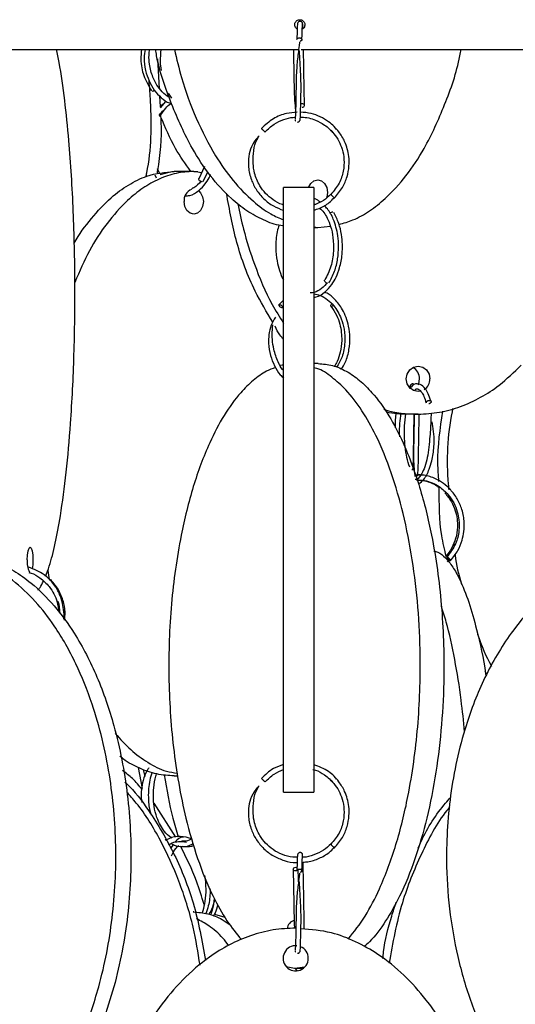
# Model space of a CAD drawing. Header units: millimetres. Extents: x 331 to 1634, y 417 to 1709.
# Tile 114 of 142: x 1387 to 1436, y 861 to 959. Entities that reach past the tile are written whole.
import ezdxf

# ---------------------------------------------------------------- set-up
doc = ezdxf.new("R2010")
doc.units = ezdxf.units.MM

msp = doc.modelspace()

# ---------------------------------------------------------------- linework, layer by layer
at = {"color": 7, "linetype": 'Continuous', "lineweight": 25}
for p, q in [((1345.297, 956.164), (1414.819, 956.164)), ((1415.092, 956.164), (1453.117, 956.164)), ((1400.844, 955.221), (1401, 952.276)), ((1401.038, 951.557), (1401.096, 950.456)), ((1401.631, 950.986), (1401.102, 950.347)), ((1401.903, 951.829), (1402.226, 951.326)), ((1401.134, 949.615), (1401.14, 949.628)), ((1418.028, 948.132), (1418.186, 947.928)), ((1418.579, 948.219), (1418.381, 948.485)), ((1401.062, 943.801), (1400.843, 944.296)), ((1401.089, 943.741), (1402.25, 944.052)), ((1402.25, 944.052), (1402.502, 944.052)), ((1404.43, 944.052), (1402.502, 944.052)), ((1404.43, 944.052), (1404.848, 944.052)), ((1405.204, 943.917), (1404.43, 944.052)), ((1405.487, 944.542), (1404.938, 943.331)), ((1405.355, 943.056), (1405.831, 944.021)), ((1400.569, 943.715), (1400.704, 943.423)), ((1416.346, 942.45), (1413.346, 942.45)), ((1416.346, 938.539), (1416.726, 938.474)), ((1416.346, 938.474), (1416.726, 938.474)), ((1416.726, 938.474), (1417.998, 938.611)), ((1413.346, 931.256), (1412.882, 930.811)), ((1416.776, 924.974), (1416.346, 924.974)), ((1426.692, 919.959), (1425.666, 919.959)), ((1429.797, 911.773), (1429.826, 911.478)), ((1430.24, 907.201), (1430.27, 906.898)), ((1429.587, 905.315), (1429.761, 905.491)), ((1389.948, 904.456), (1390.084, 903.521)), ((1433.503, 894.126), (1433.343, 894.409)), ((1399.334, 882.81), (1398.946, 884.885)), ((1399.427, 884.695), (1399.579, 884.008)), ((1402.502, 884.052), (1402.25, 884.052)), ((1402.502, 884.052), (1402.833, 884.052)), ((1418.028, 883.632), (1418.186, 883.428)), ((1418.579, 883.719), (1418.381, 883.985)), ((1413.346, 882.45), (1416.346, 882.45)), ((1402.664, 877.967), (1400.497, 881.347)), ((1401.6, 877.784), (1401.733, 877.689)), ((1402.42, 877.276), (1402.135, 876.866)), ((1404.449, 870.552), (1404.385, 870.552)), ((1406.502, 870.33), (1407.53, 870.027)), ((1413.594, 865.153), (1414.431, 864.974)), ((1414.431, 864.974), (1415.459, 865.116)), ((1414.431, 864.974), (1415.327, 864.974)), ((1414.468, 864.974), (1414.65, 864.725))]:
    msp.add_line(p, q, dxfattribs=at)
at = {"color": 7, "linetype": 'Continuous', "lineweight": 25, "flags": 128}
for points in [[(1415.171, 950.414), (1415.266, 950.429), (1415.347, 950.468), (1415.402, 950.526), (1415.421, 950.594), (1415.402, 950.661), (1415.347, 950.718), (1415.266, 950.755), (1415.171, 950.768), (1415.075, 950.753), (1415.048, 950.743)], [(1405.26, 943.017), (1405.179, 943.031), (1405.093, 943.071), (1405.015, 943.129), (1404.957, 943.196), (1404.928, 943.264), (1404.932, 943.321), (1404.94, 943.335)], [(1415.822, 942.45), (1415.823, 942.452), (1416.035, 942.857), (1416.352, 943.128), (1416.726, 943.224), (1417.1, 943.128), (1417.417, 942.857), (1417.628, 942.452), (1417.703, 941.974), (1417.628, 941.495), (1417.606, 941.43)], [(1404.895, 942.145), (1405.107, 941.936), (1405.315, 941.531), (1405.388, 941.052), (1405.315, 940.574), (1405.107, 940.168), (1404.797, 939.897), (1404.43, 939.802), (1404.064, 939.897), (1403.753, 940.168), (1403.546, 940.574), (1403.473, 941.052), (1403.473, 941.052)], [(1418.381, 941.414), (1418.369, 941.429), (1418.331, 941.468), (1418.275, 941.526), (1418.207, 941.594), (1418.139, 941.661), (1418.081, 941.718), (1418.042, 941.755), (1418.028, 941.768), (1418.04, 941.753), (1418.077, 941.714), (1418.134, 941.656), (1418.201, 941.588), (1418.269, 941.52), (1418.327, 941.464), (1418.367, 941.426), (1418.381, 941.414)], [(1416.492, 940.76), (1416.352, 940.819), (1416.341, 940.824)], [(1417.741, 932.938), (1417.658, 932.953), (1417.571, 932.992), (1417.494, 933.05), (1417.437, 933.118), (1417.409, 933.185), (1417.416, 933.242), (1417.419, 933.248)], [(1413.265, 930.501), (1413.229, 930.496), (1413.18, 930.503), (1413.107, 930.531), (1413.048, 930.565), (1412.985, 930.612), (1412.93, 930.667), (1412.892, 930.721), (1412.874, 930.767), (1412.876, 930.8), (1412.902, 930.826), (1412.939, 930.831), (1412.939, 930.831)], [(1418.289, 930.743), (1418.24, 930.709), (1418.16, 930.67), (1418.091, 930.656), (1418.043, 930.668), (1418.023, 930.705), (1418.035, 930.762), (1418.076, 930.829), (1418.136, 930.893)], [(1426.954, 922.241), (1426.692, 922.209), (1426.242, 922.305), (1425.861, 922.576), (1425.606, 922.981), (1425.517, 923.459), (1425.606, 923.938), (1425.861, 924.343), (1426.242, 924.614), (1426.692, 924.709), (1427.141, 924.614), (1427.522, 924.343), (1427.777, 923.938), (1427.866, 923.459), (1427.866, 923.459)], [(1426.707, 922.881), (1426.751, 922.981), (1426.84, 923.459)], [(1387.921, 905.498), (1387.942, 905.976), (1388.002, 906.382), (1388.092, 906.653), (1388.199, 906.748), (1388.305, 906.653), (1388.395, 906.382), (1388.456, 905.976), (1388.477, 905.498), (1388.456, 905.019), (1388.395, 904.614), (1388.391, 904.597)], [(1429.894, 905.424), (1429.915, 905.439), (1429.908, 905.478), (1429.873, 905.536), (1429.816, 905.604), (1429.746, 905.671), (1429.673, 905.728), (1429.608, 905.765), (1429.562, 905.777), (1429.541, 905.763), (1429.548, 905.724), (1429.583, 905.666), (1429.64, 905.598), (1429.71, 905.53), (1429.783, 905.474), (1429.848, 905.436), (1429.894, 905.424)], [(1390.25, 903.533), (1390.214, 903.521), (1390.214, 903.52)], [(1418.381, 876.914), (1418.369, 876.929), (1418.331, 876.968), (1418.275, 877.026), (1418.207, 877.094), (1418.139, 877.161), (1418.081, 877.218), (1418.042, 877.255), (1418.028, 877.268), (1418.04, 877.253), (1418.077, 877.214), (1418.134, 877.156), (1418.201, 877.088), (1418.269, 877.02), (1418.327, 876.964), (1418.367, 876.926), (1418.381, 876.914)], [(1414.792, 874.782), (1414.777, 874.743), (1414.722, 874.685), (1414.641, 874.646), (1414.546, 874.632), (1414.45, 874.644), (1414.369, 874.681), (1414.315, 874.738), (1414.296, 874.805), (1414.315, 874.873), (1414.369, 874.931), (1414.45, 874.971), (1414.546, 874.985), (1414.546, 874.985)], [(1414.546, 874.985), (1414.641, 874.973), (1414.677, 874.96)]]:
    msp.add_lwpolyline(points, dxfattribs=at)
at = {"color": 7, "linetype": 'Continuous', "lineweight": 25}
for centre, radius, start, end in [((1400.285, 952.399), 0.384, 275.13766, 310.66976), ((1404.669, 941.159), 1.201, 112.88857, 185.1212), ((1418.249, 939.613), 0.397, 92.91815, 139.17843), ((1425.583, 923.477), 1.257, 359.21212, 61.72901), ((1426.602, 923.444), 1.264, 303.73018, 0.69289), ((1426.034, 914.609), 0.169, 284.85277, 357.78147), ((1390.12, 905.254), 2.213, 173.66797, 205.88913), ((1414.664, 868.777), 0.975, 103.82794, 173.61637), ((1414.546, 865.95), 1.25, 84.48944, 0), ((1414.546, 865.95), 1.25, 0, 67.69108)]:
    msp.add_arc(centre, radius, start, end, dxfattribs=at)
for points, knots in [([(1414.696, 958.188), (1414.677, 958.198), (1414.608, 958.233), (1414.522, 958.341), (1414.456, 958.497), (1414.447, 958.669), (1414.495, 958.833), (1414.595, 958.972), (1414.735, 959.07), (1414.862, 959.106), (1414.992, 959.112), (1415.122, 959.09), (1415.271, 959.007), (1415.385, 958.879), (1415.45, 958.721), (1415.459, 958.55), (1415.411, 958.387), (1415.32, 958.254), (1415.234, 958.201), (1415.196, 958.178)], [0, 0, 0, 0, 0.024347, 0.088939, 0.153532, 0.218124, 0.282716, 0.347309, 0.411901, 0.476494, 0.496736, 0.561328, 0.62592, 0.690513, 0.755105, 0.819698, 0.88429, 0.948882, 1, 1, 1, 1]), ([(1414.731, 958.717), (1414.726, 958.686), (1414.715, 958.624), (1414.699, 958.293), (1414.683, 957.815), (1414.672, 957.369), (1414.667, 957.146)], [0, 0, 0, 0, 0.250305, 0.500426, 0.750312, 1, 1, 1, 1]), ([(1415.233, 958.699), (1415.231, 958.725), (1415.227, 958.774), (1415.194, 958.839), (1415.152, 958.887), (1415.093, 958.928), (1415.02, 958.95), (1414.945, 958.949), (1414.868, 958.926), (1414.794, 958.871), (1414.739, 958.786), (1414.731, 958.721), (1414.727, 958.687)], [0, 0, 0, 0, 0.086177, 0.166848, 0.239858, 0.304593, 0.411684, 0.50296, 0.60774, 0.728867, 0.86189, 1, 1, 1, 1]), ([(1415.167, 957.134), (1415.172, 957.355), (1415.182, 957.797), (1415.198, 958.267), (1415.214, 958.59), (1415.224, 958.647), (1415.229, 958.676)], [0, 0, 0, 0, 0.2503204, 0.5004182, 0.750328, 1, 1, 1, 1]), ([(1415.267, 958.227), (1415.263, 958.328), (1415.251, 958.677), (1415.239, 958.694), (1415.231, 958.706)], [0, 0, 0, 0, 0.287634, 1, 1, 1, 1]), ([(1414.932, 956.908), (1414.916, 956.788), (1414.868, 956.442), (1414.767, 955.578), (1414.606, 954.178), (1414.589, 952.737), (1414.564, 951.45), (1414.543, 950.391), (1414.521, 949.658), (1414.502, 949.293), (1414.493, 949.271), (1414.488, 949.261)], [0, 0, 0, 0, 0.044143, 0.126844, 0.265207, 0.442089, 0.536212, 0.662893, 0.821686, 0.91346, 1, 1, 1, 1]), ([(1414.667, 957.145), (1414.67, 957.163), (1414.675, 957.198), (1414.713, 957.243), (1414.769, 957.28), (1414.84, 957.304), (1414.893, 957.306), (1414.917, 957.307)], [0, 0, 0, 0, 0.201634, 0.4032035, 0.5859873, 0.817203, 1, 1, 1, 1]), ([(1415.165, 957.131), (1415.163, 957.115), (1415.158, 957.08), (1415.121, 957.036), (1415.065, 956.998), (1415.015, 956.985), (1414.987, 956.978)], [0, 0, 0, 0, 0.2379921, 0.4875133, 0.7137799, 1, 1, 1, 1]), ([(1389.737, 903.872), (1389.861, 904.196), (1390.207, 905.102), (1390.709, 907.105), (1391.289, 910.196), (1391.814, 914.193), (1392.286, 919.557), (1392.599, 925.895), (1392.689, 933), (1392.554, 938.975), (1392.312, 943.655), (1392.04, 947.371), (1391.644, 951.165), (1391.225, 954.214), (1390.908, 955.736), (1390.818, 956.164)], [0, 0, 0, 0, 0.032991, 0.09239, 0.15347, 0.240058, 0.32904, 0.448532, 0.571444, 0.692723, 0.755216, 0.817694, 0.893053, 0.969958, 1, 1, 1, 1]), ([(1399.251, 956.164), (1399.218, 955.828), (1399.134, 954.949), (1399.42, 953.443), (1399.966, 952.528), (1400.255, 952.043)], [0, 0, 0, 0, 0.224782, 0.589196, 1, 1, 1, 1]), ([(1399.602, 956.164), (1399.558, 955.884), (1399.448, 955.187), (1399.623, 954.108), (1399.97, 953.021), (1400.498, 952.083), (1401.193, 951.343), (1401.793, 950.897), (1402.16, 950.799), (1402.23, 950.781)], [0, 0, 0, 0, 0.121058, 0.301384, 0.46152, 0.625782, 0.793156, 0.96093, 1, 1, 1, 1]), ([(1402.035, 951.405), (1402.012, 951.414), (1401.744, 951.521), (1401.306, 951.928), (1400.765, 952.588), (1400.303, 953.505), (1400.042, 954.53), (1399.967, 955.485), (1400.031, 955.972), (1400.056, 956.164)], [0, 0, 0, 0, 0.016593, 0.192486, 0.35796, 0.518918, 0.750639, 0.901848, 1, 1, 1, 1]), ([(1413.368, 938.638), (1413.273, 938.647), (1412.585, 938.714), (1411.336, 939.201), (1409.682, 940.097), (1407.874, 941.532), (1406.025, 943.584), (1403.972, 946.704), (1402.189, 950.702), (1400.995, 954.055), (1400.675, 955.947), (1400.639, 956.164)], [0, 0, 0, 0, 0.0145898, 0.1048593, 0.1962004, 0.2876091, 0.4270799, 0.5667739, 0.7700264, 0.9736052, 1, 1, 1, 1]), ([(1401.18, 956.164), (1401.135, 955.762), (1401.054, 955.048), (1401.158, 954.368), (1401.203, 954.071)], [0, 0, 0, 0, 0.56273, 1, 1, 1, 1]), ([(1402.523, 956.164), (1402.739, 955.224), (1403.282, 952.857), (1404.623, 949.281), (1406.355, 945.851), (1408.287, 943.095), (1410.151, 941.17), (1411.862, 939.871), (1412.92, 939.417), (1413.346, 939.235)], [0, 0, 0, 0, 0.129231, 0.325253, 0.521024, 0.66658, 0.811926, 0.92438, 1, 1, 1, 1]), ([(1414.319, 956.164), (1414.321, 956.07), (1414.331, 955.598), (1414.351, 954.375), (1414.373, 952.948), (1414.402, 951.618), (1414.455, 950.675), (1414.513, 950.273), (1414.533, 950.14)], [0, 0, 0, 0, 0.052408, 0.262846, 0.53979, 0.690612, 0.897526, 1, 1, 1, 1]), ([(1414.977, 949.161), (1414.988, 949.214), (1415.007, 949.311), (1415.032, 950.014), (1415.05, 950.763), (1415.066, 951.534), (1415.082, 952.506), (1415.052, 953.813), (1414.967, 955.143), (1414.92, 955.865), (1414.903, 956.132)], [0, 0, 0, 0, 0.172619, 0.31571, 0.42459, 0.50414, 0.604849, 0.738567, 0.903337, 1, 1, 1, 1]), ([(1415.421, 950.597), (1415.414, 950.904), (1415.4, 951.533), (1415.379, 952.731), (1415.356, 954.057), (1415.336, 955.266), (1415.324, 955.918), (1415.319, 956.164)], [0, 0, 0, 0, 0.200399, 0.410608, 0.630672, 0.860593, 1, 1, 1, 1]), ([(1418.844, 938.783), (1419.308, 938.916), (1420.354, 939.215), (1421.892, 940.104), (1423.692, 941.514), (1425.548, 943.573), (1427.591, 946.673), (1429.385, 950.682), (1430.581, 954.034), (1430.906, 955.947), (1430.943, 956.164)], [0, 0, 0, 0, 0.074655, 0.168111, 0.263574, 0.405854, 0.552159, 0.759567, 0.972709, 1, 1, 1, 1]), ([(1399.697, 943.534), (1399.724, 943.66), (1400.246, 946.089), (1400.298, 949.323), (1400.057, 952.358), (1400.003, 953.04)], [0, 0, 0, 0, 0.040624, 0.784341, 1, 1, 1, 1]), ([(1401.011, 949.614), (1401.15, 949.81), (1401.315, 950.043), (1401.535, 950.193), (1401.571, 950.217)], [0, 0, 0, 0, 0.839766, 1, 1, 1, 1]), ([(1401.441, 950.757), (1401.427, 950.75), (1401.296, 950.678), (1401.19, 950.56), (1401.096, 950.456)], [0, 0, 0, 0, 0.109014, 1, 1, 1, 1]), ([(1401.138, 949.619), (1401.305, 949.867), (1401.616, 950.328), (1402.003, 950.713), (1402.211, 950.778), (1402.229, 950.783)], [0, 0, 0, 0, 0.516153, 0.959338, 1, 1, 1, 1]), ([(1414.698, 949.924), (1414.343, 949.899), (1413.519, 949.843), (1412.248, 949.322), (1411.521, 948.655), (1411.142, 948.307)], [0, 0, 0, 0, 0.265207, 0.616916, 1, 1, 1, 1]), ([(1418.381, 941.414), (1418.665, 941.745), (1419.208, 942.378), (1419.669, 943.487), (1419.862, 944.542), (1419.838, 945.733), (1419.508, 946.913), (1418.805, 948.094), (1417.727, 949.146), (1416.366, 949.819), (1415.375, 949.904), (1415.027, 949.934)], [0, 0, 0, 0, 0.1126282, 0.2150715, 0.3073169, 0.3893549, 0.522349, 0.6197763, 0.7429388, 0.9094919, 1, 1, 1, 1]), ([(1401.133, 949.756), (1401.149, 949.481), (1401.261, 947.609), (1401.101, 945.638), (1400.805, 943.99), (1400.791, 943.913)], [0, 0, 0, 0, 0.141315, 0.959606, 1, 1, 1, 1]), ([(1404.138, 944.052), (1403.611, 944.794), (1402.436, 946.446), (1401.605, 948.413), (1401.147, 949.496)], [0, 0, 0, 0, 0.449012, 1, 1, 1, 1]), ([(1411.512, 947.972), (1411.797, 948.243), (1412.341, 948.762), (1413.32, 949.21), (1414.067, 949.42), (1414.478, 949.423), (1414.568, 949.423)], [0, 0, 0, 0, 0.337937, 0.64532, 0.922102, 1, 1, 1, 1]), ([(1414.479, 949.205), (1414.481, 949.185), (1414.485, 949.144), (1414.499, 949.102), (1414.511, 949.084), (1414.512, 949.082)], [0, 0, 0, 0, 0.48732, 0.961137, 1, 1, 1, 1]), ([(1414.731, 948.951), (1414.755, 948.953), (1414.808, 948.957), (1414.874, 948.99), (1414.923, 949.035), (1414.956, 949.082), (1414.978, 949.138), (1414.982, 949.179), (1414.983, 949.2)], [0, 0, 0, 0, 0.187357, 0.417479, 0.550272, 0.693442, 0.844568, 1, 1, 1, 1]), ([(1415.007, 949.435), (1415.055, 949.437), (1415.564, 949.455), (1416.406, 949.217), (1417.496, 948.649), (1418.498, 947.724), (1419.149, 946.498), (1419.384, 945.198), (1419.305, 944.036), (1418.896, 942.807), (1418.325, 942.124), (1418.028, 941.768)], [0, 0, 0, 0, 0.013815, 0.146844, 0.244286, 0.367476, 0.534082, 0.634185, 0.745227, 0.867163, 1, 1, 1, 1]), ([(1411.142, 948.307), (1411.143, 948.306), (1411.146, 948.302), (1411.172, 948.277), (1411.213, 948.238), (1411.264, 948.191), (1411.324, 948.137), (1411.376, 948.09), (1411.402, 948.066), (1411.411, 948.059)], [0, 0, 0, 0, 0.13785, 0.312213, 0.450053, 0.60206, 0.762284, 0.922509, 1, 1, 1, 1]), ([(1410.92, 947.557), (1410.801, 947.444), (1410.417, 947.081), (1410.047, 946.294), (1409.841, 945.353), (1409.847, 944.323), (1410.089, 943.26), (1410.623, 942.189), (1411.37, 941.298), (1412.287, 940.587), (1413.001, 940.319), (1413.346, 940.189)], [0, 0, 0, 0, 0.053027, 0.171353, 0.276393, 0.366955, 0.505019, 0.627507, 0.753, 0.880617, 1, 1, 1, 1]), ([(1413.346, 940.722), (1413.304, 940.732), (1412.927, 940.824), (1412.303, 941.206), (1411.544, 941.838), (1410.88, 942.721), (1410.327, 944.048), (1410.276, 945.566), (1410.467, 946.757), (1410.729, 947.231), (1410.795, 947.352)], [0, 0, 0, 0, 0.015876, 0.145659, 0.267547, 0.385946, 0.556488, 0.797528, 0.948385, 1, 1, 1, 1]), ([(1392.558, 936.868), (1392.566, 936.883), (1393.038, 937.82), (1394.261, 939.402), (1396.052, 941.377), (1397.933, 942.752), (1400.018, 943.804), (1401.587, 943.961), (1402.502, 944.052)], [0, 0, 0, 0, 0.003621, 0.219161, 0.434391, 0.600915, 0.767272, 1, 1, 1, 1]), ([(1404.43, 944.052), (1403.848, 944.013), (1402.684, 943.936), (1400.98, 943.342), (1399.362, 942.424), (1397.589, 940.997), (1395.784, 938.936), (1393.988, 936.216), (1393.099, 934.111), (1392.646, 933.038)], [0, 0, 0, 0, 0.11455, 0.229148, 0.345106, 0.46115, 0.638209, 0.815551, 1, 1, 1, 1]), ([(1403.587, 941.612), (1403.738, 941.622), (1404.204, 941.652), (1404.923, 942.089), (1405.586, 942.806), (1405.97, 943.388), (1406.093, 943.712), (1406.111, 943.759)], [0, 0, 0, 0, 0.149793, 0.462394, 0.749265, 0.963826, 1, 1, 1, 1]), ([(1405.162, 943.105), (1404.936, 942.829), (1404.655, 942.487), (1404.322, 942.36), (1404.258, 942.335)], [0, 0, 0, 0, 0.8058163, 1, 1, 1, 1]), ([(1413.346, 882.45), (1413.346, 882.488), (1413.346, 882.566), (1413.346, 883.16), (1413.346, 884.077), (1413.346, 885.506), (1413.346, 887.56), (1413.346, 890.682), (1413.346, 894.664), (1413.346, 900.061), (1413.346, 906.378), (1413.346, 912.72), (1413.346, 918.279), (1413.346, 923.007), (1413.346, 927.489), (1413.346, 931.646), (1413.346, 935.073), (1413.346, 937.824), (1413.346, 939.769), (1413.346, 941.151), (1413.346, 942.201), (1413.346, 942.358), (1413.346, 942.45)], [0, 0, 0, 0, 0.028732, 0.057477, 0.086562, 0.11567, 0.160081, 0.204563, 0.269285, 0.33411, 0.423508, 0.512972, 0.573515, 0.634229, 0.694701, 0.750912, 0.807051, 0.84879, 0.89047, 0.922717, 0.954932, 1, 1, 1, 1]), ([(1416.346, 942.45), (1416.346, 942.411), (1416.346, 942.333), (1416.346, 941.739), (1416.346, 940.822), (1416.346, 939.393), (1416.346, 937.339), (1416.346, 934.217), (1416.346, 930.235), (1416.346, 924.838), (1416.346, 918.521), (1416.346, 912.18), (1416.346, 906.62), (1416.346, 901.892), (1416.346, 897.41), (1416.346, 893.254), (1416.346, 889.826), (1416.346, 887.076), (1416.346, 885.13), (1416.346, 883.748), (1416.346, 882.699), (1416.346, 882.541), (1416.346, 882.45)], [0, 0, 0, 0, 0.028732, 0.057477, 0.086562, 0.11567, 0.160081, 0.204563, 0.269285, 0.33411, 0.423508, 0.512972, 0.573515, 0.634229, 0.694701, 0.750912, 0.807051, 0.84879, 0.89047, 0.922717, 0.954932, 1, 1, 1, 1]), ([(1412.27, 929.085), (1411.665, 930.097), (1410.185, 932.575), (1408.59, 936.904), (1407.978, 940.25), (1407.678, 941.892)], [0, 0, 0, 0, 0.260345, 0.636951, 1, 1, 1, 1]), ([(1418.028, 941.784), (1417.793, 941.566), (1417.297, 941.106), (1416.673, 940.845), (1416.346, 940.708)], [0, 0, 0, 0, 0.475336, 1, 1, 1, 1]), ([(1416.346, 940.217), (1416.524, 940.266), (1417.073, 940.417), (1417.77, 940.84), (1418.201, 941.273), (1418.36, 941.433)], [0, 0, 0, 0, 0.2324, 0.716035, 1, 1, 1, 1]), ([(1416.974, 941.017), (1416.812, 941.138), (1416.609, 941.288), (1416.39, 941.338), (1416.346, 941.347)], [0, 0, 0, 0, 0.799224, 1, 1, 1, 1]), ([(1408.818, 940.845), (1408.989, 939.998), (1409.4, 937.959), (1410.499, 934.602), (1411.771, 931.431), (1412.951, 929.612), (1413.346, 929.003)], [0, 0, 0, 0, 0.2016786, 0.4854829, 0.8277975, 1, 1, 1, 1]), ([(1416.921, 940.407), (1417.063, 940.275), (1417.345, 940.013), (1417.717, 939.376), (1418.051, 938.548), (1418.289, 937.431), (1418.328, 936.07), (1418.089, 934.541), (1417.651, 933.695), (1417.42, 933.25)], [0, 0, 0, 0, 0.099288, 0.197492, 0.316531, 0.456397, 0.617017, 0.798262, 1, 1, 1, 1]), ([(1417.841, 932.98), (1418.043, 933.353), (1418.431, 934.068), (1418.732, 935.341), (1418.823, 936.549), (1418.728, 937.912), (1418.363, 939.228), (1417.84, 940.209), (1417.478, 940.561), (1417.365, 940.67)], [0, 0, 0, 0, 0.163345, 0.312924, 0.448843, 0.571141, 0.774264, 0.930104, 1, 1, 1, 1]), ([(1416.346, 931.563), (1416.425, 931.569), (1416.815, 931.601), (1417.446, 932.03), (1418.102, 932.734), (1418.578, 933.565), (1418.952, 934.56), (1419.226, 935.999), (1419.173, 937.556), (1418.838, 938.975), (1418.5, 939.63), (1418.321, 939.977)], [0, 0, 0, 0, 0.032844, 0.160922, 0.27621, 0.362532, 0.459406, 0.587931, 0.76664, 0.876571, 1, 1, 1, 1]), ([(1412.898, 938.729), (1412.832, 938.513), (1412.621, 937.823), (1412.531, 936.573), (1412.651, 935.243), (1412.941, 934.189), (1413.168, 933.544), (1413.343, 933.296), (1413.346, 933.293)], [0, 0, 0, 0, 0.128067, 0.407999, 0.63417, 0.812771, 0.997692, 1, 1, 1, 1]), ([(1417.61, 932.974), (1417.596, 932.952), (1417.407, 932.646), (1416.926, 932.29), (1416.388, 931.981), (1416.065, 932.008), (1415.995, 932.013)], [0, 0, 0, 0, 0.032674, 0.449409, 0.880616, 1, 1, 1, 1]), ([(1416.346, 931.89), (1416.557, 931.856), (1417.038, 931.779), (1417.701, 931.354), (1418.455, 930.628), (1419.041, 929.607), (1419.392, 928.327), (1419.458, 927.024), (1419.238, 925.667), (1418.8, 924.943), (1418.6, 924.61)], [0, 0, 0, 0, 0.086004, 0.19535, 0.295054, 0.463933, 0.578839, 0.713755, 0.86858, 1, 1, 1, 1]), ([(1419.074, 924.415), (1419.219, 924.648), (1419.583, 925.227), (1419.863, 926.341), (1419.951, 927.555), (1419.791, 928.925), (1419.302, 930.266), (1418.496, 931.316), (1417.866, 931.872), (1417.499, 932.03), (1417.415, 932.066)], [0, 0, 0, 0, 0.097535, 0.243141, 0.375477, 0.494556, 0.692273, 0.843811, 0.964197, 1, 1, 1, 1]), ([(1412.939, 930.831), (1412.955, 930.83), (1412.99, 930.826), (1413.055, 930.801), (1413.122, 930.762), (1413.185, 930.715), (1413.24, 930.66), (1413.278, 930.606), (1413.295, 930.567), (1413.293, 930.551), (1413.293, 930.547)], [0, 0, 0, 0, 0.121907, 0.276105, 0.398003, 0.53243, 0.674124, 0.815818, 0.950244, 1, 1, 1, 1]), ([(1418.042, 930.669), (1418.237, 930.385), (1418.606, 929.848), (1419.016, 928.692), (1419.168, 927.413), (1419.001, 926.157), (1418.734, 925.284), (1418.473, 924.861), (1418.376, 924.702)], [0, 0, 0, 0, 0.171591, 0.324589, 0.573449, 0.749674, 0.905964, 1, 1, 1, 1]), ([(1412.532, 929.581), (1412.376, 929.322), (1412.053, 928.79), (1411.88, 927.875), (1411.834, 926.855), (1412.007, 925.796), (1412.421, 924.736), (1412.871, 923.976), (1413.231, 923.649), (1413.346, 923.545)], [0, 0, 0, 0, 0.135186, 0.278256, 0.401072, 0.587285, 0.752212, 0.921421, 1, 1, 1, 1]), ([(1413.346, 924.268), (1413.312, 924.305), (1413.094, 924.543), (1412.733, 925.241), (1412.284, 926.564), (1412.164, 927.871), (1412.263, 928.667), (1412.284, 928.837)], [0, 0, 0, 0, 0.035457, 0.22806, 0.504974, 0.893889, 1, 1, 1, 1]), ([(1413.346, 927.365), (1413.219, 927.515), (1412.882, 927.913), (1412.645, 928.386), (1412.498, 928.68)], [0, 0, 0, 0, 0.378312, 1, 1, 1, 1]), ([(1412.552, 924.587), (1412.246, 924.476), (1411.476, 924.195), (1410.311, 923.341), (1408.875, 921.934), (1407.394, 919.874), (1405.772, 916.772), (1404.301, 912.779), (1402.978, 907.414), (1402.101, 901.077), (1401.85, 893.972), (1402.229, 887.997), (1402.904, 883.315), (1403.671, 879.604), (1404.765, 875.789), (1406.155, 872.385), (1407.635, 869.667), (1408.676, 868.406), (1409.175, 867.802)], [0, 0, 0, 0, 0.022479, 0.056441, 0.091133, 0.142839, 0.196007, 0.27138, 0.348837, 0.452852, 0.559844, 0.665414, 0.719813, 0.774198, 0.839796, 0.906741, 0.955374, 1, 1, 1, 1]), ([(1413.346, 924.827), (1413.241, 924.826), (1413.13, 924.825), (1413.023, 924.78), (1413.016, 924.777)], [0, 0, 0, 0, 0.940226, 1, 1, 1, 1]), ([(1419.766, 867.859), (1420.339, 868.592), (1421.485, 870.06), (1423.099, 873.216), (1424.568, 877.185), (1425.893, 882.586), (1426.764, 888.902), (1426.982, 895.244), (1426.719, 900.803), (1426.165, 905.531), (1425.286, 910.013), (1424.09, 914.169), (1422.7, 917.598), (1421.159, 920.344), (1419.678, 922.304), (1418.146, 923.644), (1417.069, 924.426), (1416.443, 924.544), (1416.346, 924.563)], [0, 0, 0, 0, 0.052507, 0.105138, 0.181714, 0.258413, 0.364184, 0.470035, 0.541668, 0.613502, 0.68505, 0.751558, 0.81798, 0.867364, 0.916678, 0.954832, 0.992947, 1, 1, 1, 1]), ([(1416.776, 924.974), (1417.25, 924.935), (1418.197, 924.857), (1419.584, 924.263), (1420.901, 923.346), (1422.343, 921.917), (1423.819, 919.863), (1425.448, 916.741), (1426.912, 912.759), (1428.239, 907.362), (1429.11, 901.045), (1429.327, 894.704), (1429.064, 889.144), (1428.51, 884.416), (1427.632, 879.933), (1426.435, 875.78), (1425.047, 872.344), (1423.498, 869.618), (1422.297, 867.944), (1421.517, 867.264), (1421.341, 867.11)], [0, 0, 0, 0, 0.031832, 0.063677, 0.0959, 0.128147, 0.177349, 0.226629, 0.298332, 0.37015, 0.469191, 0.568305, 0.635379, 0.702642, 0.769637, 0.831912, 0.894107, 0.940348, 0.986523, 1, 1, 1, 1]), ([(1426.692, 919.959), (1427.406, 919.998), (1428.833, 920.076), (1430.925, 920.669), (1432.906, 921.591), (1434.968, 922.916), (1436.2, 924.131), (1436.9, 924.822)], [0, 0, 0, 0, 0.186534, 0.373146, 0.561973, 0.750939, 1, 1, 1, 1]), ([(1425.892, 922.721), (1425.886, 922.719), (1425.877, 922.715), (1425.869, 922.517), (1425.866, 922.458)], [0, 0, 0, 0, 0.699023, 1, 1, 1, 1]), ([(1426.312, 922.888), (1426.311, 922.889), (1426.298, 922.905), (1426.253, 922.933), (1426.184, 922.958), (1426.11, 922.96), (1426.031, 922.939), (1425.969, 922.896), (1425.93, 922.847), (1425.907, 922.804), (1425.893, 922.757), (1425.891, 922.725), (1425.89, 922.709)], [0, 0, 0, 0, 0.007039, 0.111597, 0.283668, 0.419099, 0.554632, 0.699076, 0.774445, 0.850541, 0.926147, 1, 1, 1, 1]), ([(1427.949, 921.279), (1427.867, 921.523), (1427.71, 921.992), (1427.358, 922.569), (1426.897, 922.969), (1426.342, 923.019), (1426.059, 922.712), (1425.958, 922.602)], [0, 0, 0, 0, 0.177116, 0.340965, 0.582575, 0.85094, 1, 1, 1, 1]), ([(1426.292, 922.266), (1426.334, 922.319), (1426.493, 922.515), (1426.714, 922.471), (1427.02, 922.198), (1427.282, 921.724), (1427.418, 921.304), (1427.492, 921.076)], [0, 0, 0, 0, 0.101827, 0.379293, 0.626837, 0.797396, 1, 1, 1, 1]), ([(1427.496, 921.075), (1427.492, 921.082), (1427.482, 921.106), (1427.491, 921.153), (1427.524, 921.207), (1427.576, 921.253), (1427.644, 921.29), (1427.72, 921.314), (1427.771, 921.316), (1427.794, 921.317)], [0, 0, 0, 0, 0.076117, 0.23658, 0.397043, 0.549276, 0.687321, 0.861945, 1, 1, 1, 1]), ([(1427.794, 921.317), (1427.816, 921.316), (1427.865, 921.312), (1427.922, 921.287), (1427.962, 921.248), (1427.979, 921.201), (1427.971, 921.146), (1427.938, 921.092), (1427.886, 921.046), (1427.818, 921.008), (1427.765, 920.995), (1427.736, 920.987)], [0, 0, 0, 0, 0.0994073, 0.2251454, 0.3245455, 0.4341616, 0.5497037, 0.6652458, 0.7748618, 0.874262, 1, 1, 1, 1]), ([(1423.295, 920.46), (1423.319, 920.451), (1424.391, 920.028), (1425.554, 919.994), (1426.692, 919.959)], [0, 0, 0, 0, 0.021722, 1, 1, 1, 1]), ([(1425.666, 919.959), (1424.955, 919.962), (1424.227, 919.965), (1423.53, 920.157), (1423.513, 920.161)], [0, 0, 0, 0, 0.976052, 1, 1, 1, 1]), ([(1424.508, 920.063), (1424.475, 919.858), (1424.4, 919.406), (1424.399, 918.896), (1424.399, 918.616)], [0, 0, 0, 0, 0.4527436, 1, 1, 1, 1]), ([(1424.871, 917.72), (1424.866, 917.809), (1424.842, 918.25), (1424.868, 919.054), (1424.953, 919.699), (1424.994, 920.02)], [0, 0, 0, 0, 0.112586, 0.558757, 1, 1, 1, 1]), ([(1425.851, 914.69), (1425.753, 915.003), (1425.564, 915.61), (1425.396, 916.7), (1425.326, 917.765), (1425.325, 918.897), (1425.423, 919.588), (1425.478, 919.976)], [0, 0, 0, 0, 0.2158241, 0.417502, 0.6048359, 0.77764, 1, 1, 1, 1]), ([(1426.203, 914.594), (1426.209, 914.902), (1426.223, 915.532), (1426.245, 916.733), (1426.267, 918.056), (1426.286, 919.193), (1426.297, 919.779), (1426.3, 919.959)], [0, 0, 0, 0, 0.20849, 0.426989, 0.655462, 0.893814, 1, 1, 1, 1]), ([(1426.3, 919.959), (1426.299, 919.939), (1426.291, 919.535), (1426.277, 918.649), (1426.259, 917.574), (1426.242, 916.635), (1426.228, 915.689), (1426.257, 914.702), (1426.332, 913.957), (1426.37, 913.815), (1426.379, 913.779)], [0, 0, 0, 0, 0.009781, 0.189603, 0.326707, 0.426959, 0.553923, 0.722549, 0.930474, 1, 1, 1, 1]), ([(1427.972, 920.034), (1427.967, 919.778), (1427.952, 918.981), (1427.826, 917.326), (1427.654, 915.661), (1427.29, 914.507), (1426.896, 913.759), (1426.592, 913.422), (1426.407, 913.473), (1426.394, 913.477)], [0, 0, 0, 0, 0.090066, 0.28108, 0.52875, 0.656594, 0.783189, 0.985178, 1, 1, 1, 1]), ([(1426.601, 913.815), (1426.624, 913.934), (1426.712, 914.391), (1426.719, 915.432), (1426.745, 916.717), (1426.767, 918.06), (1426.786, 919.21), (1426.797, 919.807), (1426.799, 919.905)], [0, 0, 0, 0, 0.0956987, 0.3673093, 0.5119888, 0.7068919, 0.9517199, 1, 1, 1, 1]), ([(1428.747, 913.278), (1428.703, 913.88), (1428.532, 916.209), (1428.887, 918.526), (1429.151, 920.244)], [0, 0, 0, 0, 0.258333, 1, 1, 1, 1]), ([(1430.13, 920.511), (1430.108, 920.406), (1429.584, 917.966), (1429.453, 915.211), (1429.713, 912.637), (1429.732, 912.445)], [0, 0, 0, 0, 0.039851, 0.928343, 1, 1, 1, 1]), ([(1426.759, 913.062), (1426.929, 913.184), (1427.338, 913.475), (1427.747, 914.312), (1428.081, 915.426), (1428.284, 916.564), (1428.286, 917.745), (1428.191, 918.58), (1428.088, 919.058), (1428.057, 919.203)], [0, 0, 0, 0, 0.153107, 0.368357, 0.498416, 0.686791, 0.806608, 0.941435, 1, 1, 1, 1]), ([(1429.909, 905.429), (1430.167, 905.75), (1430.652, 906.354), (1431.168, 907.636), (1431.338, 909.048), (1431.091, 910.452), (1430.606, 911.568), (1429.779, 912.693), (1428.624, 913.516), (1427.366, 913.946), (1426.659, 913.92), (1426.35, 913.909)], [0, 0, 0, 0, 0.106281, 0.199857, 0.348304, 0.458166, 0.555973, 0.654689, 0.813142, 0.918264, 1, 1, 1, 1]), ([(1426.989, 913.898), (1426.955, 913.907), (1426.835, 913.939), (1426.71, 913.933), (1426.62, 913.929)], [0, 0, 0, 0, 0.284092, 1, 1, 1, 1]), ([(1426.539, 913.446), (1426.804, 913.433), (1427.587, 913.395), (1428.705, 912.895), (1429.652, 912.053), (1430.241, 911.175), (1430.586, 910.323), (1430.775, 909.39), (1430.772, 908.303), (1430.449, 906.969), (1429.865, 906.194), (1429.547, 905.773)], [0, 0, 0, 0, 0.0801842, 0.2359565, 0.3551881, 0.4497311, 0.5396303, 0.616712, 0.7192194, 0.8470168, 1, 1, 1, 1]), ([(1426.569, 913.418), (1426.834, 913.397), (1427.519, 913.342), (1428.299, 913.064), (1428.701, 912.721), (1428.781, 912.653)], [0, 0, 0, 0, 0.334981, 0.868091, 1, 1, 1, 1]), ([(1429.48, 905.82), (1429.316, 906.514), (1428.785, 908.747), (1428.783, 911.059), (1428.781, 912.653)], [0, 0, 0, 0, 0.310464, 1, 1, 1, 1]), ([(1429.335, 912.144), (1429.567, 911.861), (1430.006, 911.325), (1430.491, 910.173), (1430.663, 908.902), (1430.459, 907.649), (1430.067, 906.654), (1429.658, 906.124), (1429.452, 905.856)], [0, 0, 0, 0, 0.161116, 0.304684, 0.538065, 0.70329, 0.849887, 1, 1, 1, 1]), ([(1379.383, 846.078), (1380.032, 846.115), (1381.348, 846.189), (1383.268, 846.783), (1385.107, 847.7), (1387.099, 849.122), (1389.157, 851.176), (1391.41, 854.28), (1393.453, 858.272), (1395.291, 863.637), (1396.509, 869.974), (1396.857, 877.08), (1396.331, 883.054), (1395.393, 887.736), (1394.328, 891.448), (1392.807, 895.259), (1390.884, 898.677), (1388.739, 901.443), (1386.686, 903.382), (1384.56, 904.777), (1382.2, 905.827), (1380.417, 905.986), (1379.383, 906.078)], [0, 0, 0, 0, 0.028337, 0.057482, 0.086271, 0.115678, 0.159507, 0.204576, 0.268467, 0.334125, 0.422295, 0.512989, 0.602477, 0.648589, 0.69469, 0.750296, 0.807042, 0.848267, 0.890464, 0.922281, 0.954931, 1, 1, 1, 1]), ([(1380.883, 906.078), (1381.532, 906.041), (1382.848, 905.966), (1384.768, 905.373), (1386.607, 904.456), (1388.599, 903.034), (1390.657, 900.98), (1392.91, 897.875), (1394.953, 893.883), (1396.791, 888.518), (1398.009, 882.181), (1398.357, 875.076), (1397.831, 869.101), (1396.893, 864.42), (1395.828, 860.708), (1394.307, 856.896), (1392.384, 853.478), (1390.239, 850.712), (1388.186, 848.773), (1386.06, 847.379), (1383.7, 846.329), (1381.917, 846.17), (1380.883, 846.078)], [0, 0, 0, 0, 0.028337, 0.057482, 0.086271, 0.115678, 0.159507, 0.204576, 0.268467, 0.334125, 0.422295, 0.512989, 0.602477, 0.648589, 0.69469, 0.750296, 0.807042, 0.848267, 0.890464, 0.922281, 0.954931, 1, 1, 1, 1]), ([(1428.242, 906.366), (1428.377, 906.341), (1428.772, 906.27), (1429.41, 905.742), (1430.133, 904.834), (1430.924, 903.402), (1431.736, 901.352), (1432.616, 898.213), (1433.183, 895.71), (1433.407, 894.051), (1433.417, 893.981)], [0, 0, 0, 0, 0.057924, 0.169179, 0.281754, 0.394412, 0.566305, 0.738473, 0.988975, 1, 1, 1, 1]), ([(1448.235, 905.993), (1447.812, 905.967), (1446.641, 905.895), (1444.769, 905.361), (1442.688, 904.452), (1440.41, 903.02), (1438.079, 900.967), (1435.506, 897.845), (1433.194, 893.863), (1431.098, 888.466), (1429.723, 882.149), (1429.379, 875.808), (1429.795, 870.248), (1430.67, 865.52), (1432.057, 861.038), (1433.946, 856.882), (1436.143, 853.454), (1438.576, 850.704), (1440.918, 848.756), (1443.33, 847.382), (1445.707, 846.423), (1447.402, 846.279), (1448.258, 846.206)], [0, 0, 0, 0, 0.016684, 0.046156, 0.075978, 0.105822, 0.151358, 0.196967, 0.263327, 0.329794, 0.421454, 0.513184, 0.57526, 0.637511, 0.699514, 0.757148, 0.814709, 0.857505, 0.90024, 0.933304, 0.966334, 1, 1, 1, 1]), ([(1430.353, 906.045), (1430.355, 906.019), (1430.451, 905.016), (1430.723, 904.043), (1430.988, 903.096)], [0, 0, 0, 0, 0.025589, 1, 1, 1, 1]), ([(1391.541, 899.622), (1391.542, 899.625), (1391.599, 899.94), (1391.529, 900.783), (1391.243, 901.96), (1390.553, 903.134), (1389.56, 904.184), (1388.587, 904.561), (1388.052, 904.769)], [0, 0, 0, 0, 0.001497, 0.141154, 0.367561, 0.533437, 0.743171, 1, 1, 1, 1]), ([(1388.066, 904.239), (1388.148, 904.222), (1388.551, 904.139), (1389.269, 903.675), (1390.242, 902.783), (1390.891, 901.551), (1391.007, 900.635), (1391.05, 900.293)], [0, 0, 0, 0, 0.0483555, 0.2390164, 0.4800866, 0.8061536, 1, 1, 1, 1]), ([(1388.982, 902.514), (1389.053, 902.586), (1389.239, 902.773), (1389.411, 903.15), (1389.516, 903.382)], [0, 0, 0, 0, 0.38551, 1, 1, 1, 1]), ([(1391.621, 899.514), (1391.641, 899.689), (1391.708, 900.241), (1391.563, 901.228), (1391.135, 902.46), (1390.56, 903.161), (1390.256, 903.532)], [0, 0, 0, 0, 0.119573, 0.378553, 0.672036, 1, 1, 1, 1]), ([(1390.955, 901.405), (1390.957, 901.401), (1391.118, 901.035), (1391.114, 900.62), (1391.111, 900.21)], [0, 0, 0, 0, 0.011177, 1, 1, 1, 1]), ([(1431.302, 888.414), (1431.197, 889.475), (1430.949, 891.963), (1430.341, 895.639), (1429.676, 898.784), (1429.161, 900.376), (1428.995, 900.889)], [0, 0, 0, 0, 0.23099, 0.541909, 0.852429, 1, 1, 1, 1]), ([(1432.586, 898.11), (1432.978, 897.015), (1433.371, 895.914), (1433.975, 894.938), (1433.978, 894.933)], [0, 0, 0, 0, 0.994951, 1, 1, 1, 1]), ([(1396.654, 888.27), (1397.148, 887.708), (1398.137, 886.585), (1399.866, 885.373), (1401.42, 884.513), (1402.431, 884.384), (1402.792, 884.338)], [0, 0, 0, 0, 0.281736, 0.563174, 0.84433, 1, 1, 1, 1]), ([(1402.502, 884.052), (1401.92, 884.09), (1400.754, 884.165), (1399.058, 884.776), (1397.83, 885.411), (1397.213, 885.919), (1397.094, 886.017)], [0, 0, 0, 0, 0.307264, 0.614655, 0.925696, 1, 1, 1, 1]), ([(1399.32, 882.688), (1399.012, 883.068), (1398.434, 883.783), (1397.71, 884.34), (1397.371, 884.6)], [0, 0, 0, 0, 0.532532, 1, 1, 1, 1]), ([(1399.972, 884.848), (1399.915, 884.766), (1399.658, 884.398), (1399.331, 883.386), (1399.134, 882.272), (1399.266, 881.553), (1399.29, 881.421)], [0, 0, 0, 0, 0.087243, 0.392432, 0.888187, 1, 1, 1, 1]), ([(1400.294, 884.406), (1400.212, 884.148), (1399.971, 883.393), (1399.887, 882.055), (1399.997, 880.873), (1400.164, 880.318), (1400.207, 880.173)], [0, 0, 0, 0, 0.201362, 0.588722, 0.892655, 1, 1, 1, 1]), ([(1413.346, 885.182), (1412.998, 885.065), (1412.159, 884.783), (1411.517, 884.168), (1411.142, 883.807)], [0, 0, 0, 0, 0.415193, 1, 1, 1, 1]), ([(1411.512, 883.472), (1411.796, 883.746), (1412.333, 884.266), (1413.021, 884.553), (1413.346, 884.689)], [0, 0, 0, 0, 0.528303, 1, 1, 1, 1]), ([(1416.255, 884.69), (1416.337, 884.673), (1416.752, 884.59), (1417.49, 884.126), (1418.5, 883.234), (1419.149, 881.997), (1419.384, 880.699), (1419.305, 879.536), (1418.896, 878.307), (1418.325, 877.624), (1418.028, 877.268)], [0, 0, 0, 0, 0.027642, 0.138698, 0.2791, 0.468985, 0.583073, 0.709631, 0.848603, 1, 1, 1, 1]), ([(1418.381, 876.914), (1418.665, 877.245), (1419.208, 877.878), (1419.669, 878.987), (1419.862, 880.043), (1419.838, 881.233), (1419.509, 882.415), (1418.803, 883.586), (1417.812, 884.609), (1416.855, 884.973), (1416.346, 885.166)], [0, 0, 0, 0, 0.127615, 0.243689, 0.348209, 0.441163, 0.591854, 0.702245, 0.841795, 1, 1, 1, 1]), ([(1397.599, 883.433), (1397.641, 883.396), (1398.555, 882.598), (1400.299, 880.219), (1402.627, 876.295), (1404.6, 871.274), (1405.262, 867.666), (1405.614, 865.745)], [0, 0, 0, 0, 0.00846, 0.186368, 0.445222, 0.704491, 1, 1, 1, 1]), ([(1402.282, 877.888), (1402.236, 877.908), (1401.961, 878.027), (1401.563, 878.471), (1401.107, 879.143), (1400.733, 879.99), (1400.417, 881.245), (1400.408, 882.675), (1400.563, 883.769), (1400.726, 884.179), (1400.755, 884.251)], [0, 0, 0, 0, 0.029855, 0.17796, 0.294565, 0.41533, 0.574084, 0.81147, 0.966918, 1, 1, 1, 1]), ([(1401.508, 884.164), (1401.752, 882.707), (1402.107, 880.59), (1402.708, 878.626), (1402.895, 878.014)], [0, 0, 0, 0, 0.688445, 1, 1, 1, 1]), ([(1411.142, 883.807), (1411.143, 883.806), (1411.146, 883.802), (1411.172, 883.777), (1411.213, 883.738), (1411.264, 883.691), (1411.324, 883.637), (1411.376, 883.59), (1411.402, 883.566), (1411.411, 883.559)], [0, 0, 0, 0, 0.13785, 0.312213, 0.450053, 0.60206, 0.762284, 0.922509, 1, 1, 1, 1]), ([(1410.92, 883.057), (1410.801, 882.944), (1410.417, 882.581), (1410.047, 881.794), (1409.841, 880.853), (1409.847, 879.823), (1410.089, 878.76), (1410.624, 877.69), (1411.368, 876.796), (1412.312, 876.08), (1413.402, 875.633), (1414.222, 875.43), (1414.651, 875.462), (1414.689, 875.464)], [0, 0, 0, 0, 0.046178, 0.14922, 0.240693, 0.319557, 0.439788, 0.546455, 0.655738, 0.766872, 0.878092, 0.989303, 1, 1, 1, 1]), ([(1414.71, 875.983), (1414.556, 875.98), (1414.048, 875.972), (1413.215, 876.222), (1412.299, 876.69), (1411.545, 877.342), (1410.879, 878.219), (1410.327, 879.549), (1410.276, 881.066), (1410.467, 882.257), (1410.729, 882.731), (1410.795, 882.852)], [0, 0, 0, 0, 0.049085, 0.161887, 0.272415, 0.376218, 0.47705, 0.62229, 0.827568, 0.956043, 1, 1, 1, 1]), ([(1405.062, 865.273), (1404.857, 866.534), (1404.395, 869.372), (1403.081, 873.541), (1401.199, 877.677), (1399.422, 880.64), (1398.115, 882.074), (1397.797, 882.424)], [0, 0, 0, 0, 0.202129, 0.454825, 0.689718, 0.92431, 1, 1, 1, 1]), ([(1426.682, 876.882), (1426.79, 877.123), (1427.503, 878.727), (1428.588, 880.44), (1429.737, 881.726), (1429.899, 881.907)], [0, 0, 0, 0, 0.131852, 0.877735, 1, 1, 1, 1]), ([(1429.849, 880.995), (1429.747, 880.874), (1428.576, 879.471), (1426.919, 876.271), (1424.846, 871.214), (1424.17, 867.478), (1423.804, 865.453)], [0, 0, 0, 0, 0.028303, 0.327893, 0.635764, 1, 1, 1, 1]), ([(1404.258, 877.795), (1403.867, 877.914), (1403.113, 878.144), (1402.196, 877.973), (1401.751, 877.703), (1401.641, 877.637)], [0, 0, 0, 0, 0.448147, 0.864671, 1, 1, 1, 1]), ([(1403.402, 877.98), (1403.386, 877.979), (1403.096, 877.954), (1402.781, 877.796), (1402.556, 877.472), (1402.552, 877.466)], [0, 0, 0, 0, 0.053578, 0.98359, 1, 1, 1, 1]), ([(1404.247, 877.83), (1404.062, 877.726), (1403.743, 877.545), (1403.404, 877.581), (1403.262, 877.596)], [0, 0, 0, 0, 0.582172, 1, 1, 1, 1]), ([(1401.923, 877.231), (1402.05, 877.298), (1402.366, 877.464), (1402.981, 877.582), (1403.458, 877.522), (1403.73, 877.487)], [0, 0, 0, 0, 0.222992, 0.555831, 1, 1, 1, 1]), ([(1402.227, 876.135), (1402.362, 876.394), (1402.578, 876.809), (1402.841, 877.052), (1402.94, 877.143)], [0, 0, 0, 0, 0.625215, 1, 1, 1, 1]), ([(1402.254, 877.318), (1402.265, 877.31), (1402.537, 877.114), (1403.158, 877.038), (1403.878, 877.047), (1404.27, 877.287), (1404.385, 877.357)], [0, 0, 0, 0, 0.017214, 0.417861, 0.829784, 1, 1, 1, 1]), ([(1405.46, 871.291), (1405.226, 872.07), (1404.622, 874.076), (1403.695, 875.949), (1403.127, 877.096)], [0, 0, 0, 0, 0.388167, 1, 1, 1, 1]), ([(1403.335, 877.082), (1403.637, 877.055), (1404.013, 877.021), (1404.371, 877.137), (1404.442, 877.159)], [0, 0, 0, 0, 0.802173, 1, 1, 1, 1]), ([(1418.057, 877.308), (1417.812, 877.082), (1417.304, 876.616), (1416.353, 876.186), (1415.644, 875.967), (1415.274, 875.974), (1415.257, 875.975)], [0, 0, 0, 0, 0.314084, 0.649021, 0.983986, 1, 1, 1, 1]), ([(1415.275, 875.502), (1415.434, 875.508), (1415.987, 875.527), (1416.881, 875.85), (1417.772, 876.334), (1418.201, 876.771), (1418.36, 876.933)], [0, 0, 0, 0, 0.13673, 0.474572, 0.805624, 1, 1, 1, 1]), ([(1414.731, 876.217), (1414.726, 876.186), (1414.715, 876.124), (1414.699, 875.793), (1414.683, 875.315), (1414.672, 874.869), (1414.667, 874.646)], [0, 0, 0, 0, 0.250305, 0.500426, 0.750312, 1, 1, 1, 1]), ([(1415.233, 876.199), (1415.231, 876.225), (1415.227, 876.274), (1415.194, 876.339), (1415.152, 876.387), (1415.093, 876.428), (1415.02, 876.45), (1414.945, 876.449), (1414.868, 876.426), (1414.794, 876.371), (1414.739, 876.286), (1414.731, 876.221), (1414.727, 876.187)], [0, 0, 0, 0, 0.086177, 0.166848, 0.239858, 0.304593, 0.411684, 0.50296, 0.60774, 0.728867, 0.86189, 1, 1, 1, 1]), ([(1415.167, 874.634), (1415.172, 874.855), (1415.182, 875.297), (1415.198, 875.767), (1415.214, 876.09), (1415.224, 876.147), (1415.229, 876.176)], [0, 0, 0, 0, 0.25032, 0.500418, 0.750328, 1, 1, 1, 1]), ([(1414.296, 874.801), (1414.306, 874.348), (1414.323, 873.529), (1414.35, 871.885), (1414.377, 870.462), (1414.39, 869.403), (1414.417, 869.011), (1414.425, 868.9)], [0, 0, 0, 0, 0.2714565, 0.4911473, 0.7802682, 0.9377221, 1, 1, 1, 1]), ([(1414.667, 874.645), (1414.67, 874.663), (1414.675, 874.698), (1414.713, 874.743), (1414.769, 874.78), (1414.84, 874.804), (1414.893, 874.806), (1414.917, 874.807)], [0, 0, 0, 0, 0.201634, 0.403203, 0.585987, 0.817203, 1, 1, 1, 1]), ([(1414.822, 873.538), (1414.819, 873.689), (1414.81, 874.165), (1414.801, 874.552), (1414.796, 874.816)], [0, 0, 0, 0, 0.3185, 1, 1, 1, 1]), ([(1415.165, 874.631), (1415.163, 874.615), (1415.158, 874.58), (1415.121, 874.536), (1415.065, 874.498), (1415.015, 874.485), (1414.987, 874.478)], [0, 0, 0, 0, 0.237992, 0.487513, 0.71378, 1, 1, 1, 1]), ([(1415.405, 868.835), (1415.403, 868.907), (1415.395, 869.309), (1415.379, 870.238), (1415.356, 871.558), (1415.333, 872.957), (1415.308, 874.249), (1415.289, 875.152), (1415.278, 875.434), (1415.275, 875.502)], [0, 0, 0, 0, 0.036063, 0.200984, 0.373638, 0.554025, 0.742222, 0.938222, 1, 1, 1, 1]), ([(1405.515, 874.164), (1405.568, 873.715), (1405.669, 872.864), (1405.552, 871.663), (1405.405, 870.859), (1405.274, 870.515), (1405.245, 870.44)], [0, 0, 0, 0, 0.346832, 0.657577, 0.925526, 1, 1, 1, 1]), ([(1414.932, 874.408), (1414.916, 874.288), (1414.868, 873.942), (1414.767, 873.078), (1414.606, 871.678), (1414.589, 870.237), (1414.564, 868.95), (1414.543, 867.891), (1414.521, 867.158), (1414.502, 866.793), (1414.493, 866.771), (1414.488, 866.761)], [0, 0, 0, 0, 0.044143, 0.126844, 0.265207, 0.442089, 0.536212, 0.662893, 0.821686, 0.91346, 1, 1, 1, 1]), ([(1414.816, 873.821), (1414.817, 873.802), (1414.819, 873.721), (1414.82, 873.617), (1414.822, 873.537)], [0, 0, 0, 0, 0.228444, 1, 1, 1, 1]), ([(1406.04, 872.884), (1406.044, 872.79), (1406.072, 872.198), (1405.951, 871.277), (1405.717, 870.636), (1405.627, 870.39)], [0, 0, 0, 0, 0.104639, 0.656718, 1, 1, 1, 1]), ([(1414.977, 866.661), (1414.988, 866.714), (1415.007, 866.811), (1415.032, 867.514), (1415.05, 868.263), (1415.066, 869.034), (1415.082, 870.006), (1415.052, 871.313), (1414.967, 872.643), (1414.92, 873.365), (1414.903, 873.632)], [0, 0, 0, 0, 0.172619, 0.31571, 0.42459, 0.50414, 0.604849, 0.738567, 0.903337, 1, 1, 1, 1]), ([(1406.492, 871.87), (1406.472, 871.744), (1406.401, 871.281), (1406.205, 870.747), (1405.985, 870.406), (1405.93, 870.322)], [0, 0, 0, 0, 0.220816, 0.805848, 1, 1, 1, 1]), ([(1406.166, 870.381), (1406.211, 870.5), (1406.378, 870.936), (1406.442, 871.481), (1406.488, 871.878)], [0, 0, 0, 0, 0.271865, 1, 1, 1, 1]), ([(1406.393, 870.138), (1406.463, 870.25), (1406.677, 870.592), (1406.761, 871.011), (1406.817, 871.292)], [0, 0, 0, 0, 0.330659, 1, 1, 1, 1]), ([(1423.201, 865.939), (1423.221, 866.154), (1423.353, 867.581), (1423.835, 869.456), (1424.371, 871.072), (1424.525, 871.536)], [0, 0, 0, 0, 0.111939, 0.745233, 1, 1, 1, 1]), ([(1404.385, 870.552), (1404.866, 870.513), (1405.842, 870.433), (1407.078, 869.956), (1407.787, 869.45), (1408.046, 869.265)], [0, 0, 0, 0, 0.381651, 0.774199, 1, 1, 1, 1]), ([(1407.895, 867.235), (1407.71, 867.476), (1407.113, 868.26), (1406.038, 869.182), (1405.117, 869.666), (1404.708, 869.881)], [0, 0, 0, 0, 0.198536, 0.644059, 1, 1, 1, 1]), ([(1414.546, 868.95), (1413.796, 868.913), (1412.276, 868.838), (1410.06, 868.245), (1407.936, 867.327), (1405.636, 865.906), (1403.259, 863.851), (1400.658, 860.747), (1398.299, 856.755), (1396.177, 851.39), (1394.77, 845.053), (1394.368, 837.948), (1394.975, 831.973), (1396.059, 827.292), (1397.289, 823.58), (1399.045, 819.768), (1401.266, 816.35), (1403.743, 813.584), (1406.112, 811.645), (1408.568, 810.251), (1411.293, 809.201), (1413.352, 809.042), (1414.546, 808.95)], [0, 0, 0, 0, 0.028337, 0.057482, 0.086271, 0.115678, 0.159507, 0.204576, 0.268467, 0.334125, 0.422295, 0.512989, 0.602477, 0.648589, 0.69469, 0.750296, 0.807042, 0.848267, 0.890464, 0.922281, 0.954931, 1, 1, 1, 1]), ([(1414.912, 808.981), (1415.549, 809.016), (1416.945, 809.091), (1419.049, 809.662), (1421.162, 810.577), (1423.475, 812.006), (1425.842, 814.06), (1428.455, 817.182), (1430.803, 821.164), (1432.931, 826.561), (1434.327, 832.878), (1434.676, 839.22), (1434.254, 844.779), (1433.366, 849.507), (1431.957, 853.989), (1430.039, 858.146), (1427.808, 861.573), (1425.338, 864.323), (1422.959, 866.27), (1420.511, 867.648), (1417.954, 868.648), (1416.082, 868.799), (1415.063, 868.88)], [0, 0, 0, 0, 0.02436, 0.053431, 0.082847, 0.112285, 0.1572, 0.202188, 0.267644, 0.333206, 0.423618, 0.514098, 0.575329, 0.636732, 0.69789, 0.75474, 0.811517, 0.85373, 0.895882, 0.928496, 0.961077, 1, 1, 1, 1]), ([(1414.479, 866.705), (1414.481, 866.685), (1414.485, 866.644), (1414.499, 866.602), (1414.511, 866.584), (1414.512, 866.582)], [0, 0, 0, 0, 0.48732, 0.961137, 1, 1, 1, 1]), ([(1414.731, 866.451), (1414.755, 866.453), (1414.808, 866.457), (1414.874, 866.49), (1414.923, 866.535), (1414.956, 866.582), (1414.978, 866.638), (1414.982, 866.679), (1414.983, 866.7)], [0, 0, 0, 0, 0.187357, 0.417479, 0.550272, 0.693442, 0.844568, 1, 1, 1, 1])]:
    msp.add_open_spline(points, degree=3, knots=knots, dxfattribs=at)
at = {"color": 1, "linetype": 'Continuous', "lineweight": 25}
for points, knots in [([(1414.917, 957.307), (1414.94, 957.306), (1414.994, 957.302), (1415.064, 957.277), (1415.122, 957.238), (1415.156, 957.191), (1415.171, 957.153), (1415.166, 957.133), (1415.165, 957.131)], [0, 0, 0, 0, 0.177293, 0.401547, 0.578828, 0.774328, 0.980398, 1, 1, 1, 1]), ([(1401.01, 949.577), (1401.02, 949.576), (1401.05, 949.572), (1401.094, 949.582), (1401.126, 949.597), (1401.133, 949.613), (1401.134, 949.615)], [0, 0, 0, 0, 0.171175, 0.513524, 0.946553, 1, 1, 1, 1]), ([(1411.411, 948.059), (1411.419, 948.051), (1411.444, 948.029), (1411.478, 947.999), (1411.507, 947.975), (1411.511, 947.973), (1411.512, 947.972)], [0, 0, 0, 0, 0.14205, 0.404819, 0.737213, 1, 1, 1, 1]), ([(1413.293, 930.547), (1413.293, 930.54), (1413.295, 930.526), (1413.285, 930.519), (1413.28, 930.516)], [0, 0, 0, 0, 0.51345, 1, 1, 1, 1]), ([(1411.411, 883.559), (1411.419, 883.551), (1411.444, 883.529), (1411.478, 883.499), (1411.507, 883.475), (1411.511, 883.473), (1411.512, 883.472)], [0, 0, 0, 0, 0.14205, 0.404819, 0.737213, 1, 1, 1, 1]), ([(1414.917, 874.807), (1414.94, 874.806), (1414.994, 874.802), (1415.064, 874.777), (1415.122, 874.738), (1415.156, 874.691), (1415.171, 874.653), (1415.166, 874.633), (1415.165, 874.631)], [0, 0, 0, 0, 0.177293, 0.401547, 0.578828, 0.774328, 0.980398, 1, 1, 1, 1])]:
    msp.add_open_spline(points, degree=3, knots=knots, dxfattribs=at)

doc.saveas('drawing.dxf')
